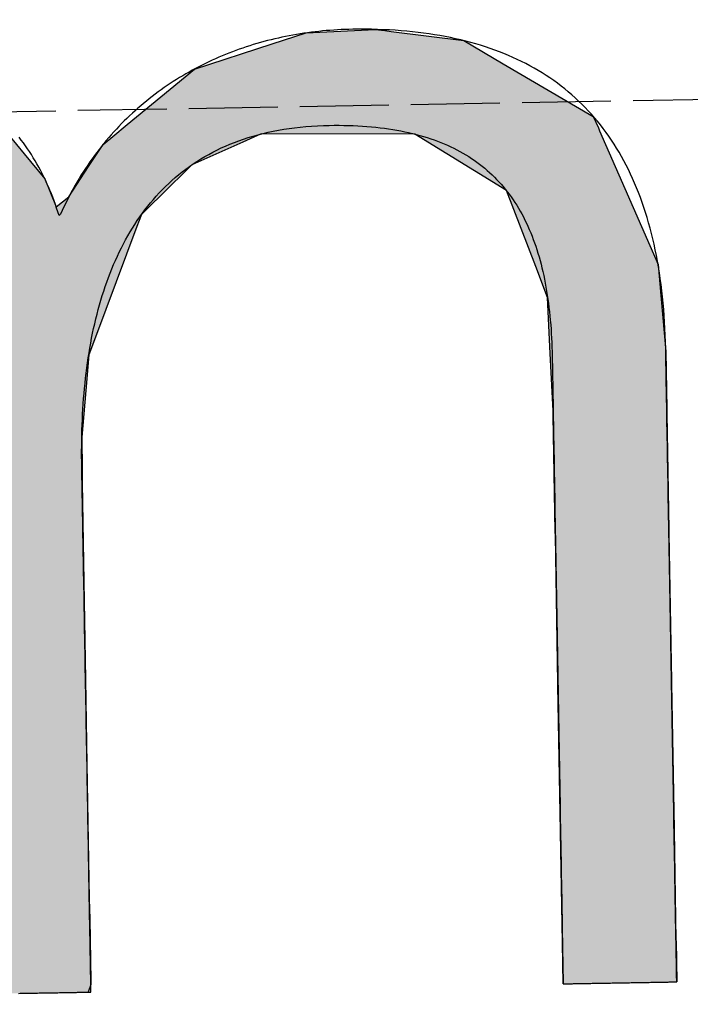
# Model space of a CAD drawing. Extents: x 562 to 7231, y 6017 to 11876.
# Tile 11 of 66: x 3190 to 3228, y 8110 to 8166. Entities that reach past the tile are written whole.
import ezdxf

# ---------------------------------------------------------------- set-up
doc = ezdxf.new("R2010")
doc.units = 0
doc.linetypes.add('GEN3', pattern=[6.25, 5, -1.25])
doc.layers.get('0').update_dxf_attribs({"linetype": 'CONTINUOUS'})
doc.layers.add('3', color=6, linetype='GEN3')
doc.layers.add('LOGO', color=7, linetype='CONTINUOUS')

# ---------------------------------------------------------------- blocks, each defined once
blk = doc.blocks.new('*U33')
at = {"layer": 'LOGO', "color": 30, "linetype": 'CONTINUOUS'}
for p, q in [((2.8125, 7.6944), (3.0151, 7.7517)), ((3.0151, 7.7517), (3.0415, 7.7592)), ((3.0415, 7.7592), (3.1575, 7.7517)), ((3.1575, 7.7517), (4.045, 7.6944)), ((7.2875, 7.667), (7.5662, 7.7517)), ((7.5662, 7.7517), (7.7901, 7.7592)), ((7.7901, 7.7592), (8.1269, 7.7705)), ((8.1269, 7.7705), (8.205, 7.7592)), ((8.205, 7.7592), (8.257, 7.7517)), ((8.257, 7.7517), (8.8448, 7.667)), ((2.0601, 7.4815), (2.8125, 7.6944)), ((4.045, 7.6944), (4.4971, 7.4815)), ((6.6525, 7.474), (7.2875, 7.667)), ((8.8448, 7.667), (9.1621, 7.474)), ((0.0009, 7.533), (0.181, 7.5547)), ((0.0009, 7.309), (0.0009, 7.533)), ((0.8447, 7.5547), (0.8452, 7.533)), ((0.8452, 7.533), (0.8501, 7.309)), ((1.8423, 7.3105), (2.0601, 7.4815)), ((4.4971, 7.4815), (4.8601, 7.3105)), ((6.0994, 7.0342), (6.6525, 7.474)), ((9.1621, 7.474), (9.8851, 7.0342)), ((0.0009, 7.2858), (0.0009, 7.309)), ((0.0009, 6.8026), (0.0009, 7.2858)), ((0.8501, 7.309), (0.8501, 7.2858)), ((0.8501, 7.2858), (0.8501, 6.8026)), ((1.4345, 6.9904), (1.8423, 7.3105)), ((4.8601, 7.3105), (5.1149, 6.9904)), ((5.9796, 6.9389), (6.0994, 7.0342)), ((9.8851, 7.0342), (9.9248, 6.9389)), ((1.3157, 6.8972), (1.4013, 6.9644)), ((1.4013, 6.9644), (1.4345, 6.9904)), ((2.8396, 6.9644), (2.5297, 6.8972)), ((3.9961, 6.8117), (3.5596, 6.9644)), ((5.1149, 6.9904), (5.1357, 6.9644)), ((5.1357, 6.9644), (5.2572, 6.8117)), ((1.2773, 6.8457), (1.3157, 6.8972)), ((2.5297, 6.8972), (2.2922, 6.8457)), ((5.7793, 6.6977), (5.9, 6.8756)), ((5.9, 6.8756), (5.9796, 6.9389)), ((7.0364, 6.8756), (6.6174, 6.6977)), ((7.1854, 6.9389), (7.0364, 6.8756)), ((8.4328, 6.9158), (7.1854, 6.9389)), ((9.1699, 6.4434), (8.4328, 6.9158)), ((9.9248, 6.9389), (9.9345, 6.9158)), ((9.9345, 6.9158), (10.1315, 6.4434)), ((0.0009, 6.712), (0.0009, 6.8026)), ((0.8501, 6.8026), (0.8501, 6.712)), ((1.046, 6.535), (1.2773, 6.8457)), ((2.2922, 6.8457), (1.7672, 6.535)), ((4.1882, 6.6038), (3.9961, 6.8117)), ((5.2572, 6.8117), (5.4227, 6.6038)), ((0.0009, 6.295), (0.0009, 6.712)), ((0.8501, 6.712), (0.8501, 6.295)), ((5.6143, 6.4542), (5.7793, 6.6977)), ((6.6174, 6.6977), (6.3622, 6.4542)), ((4.3988, 6.376), (4.1882, 6.6038)), ((5.4227, 6.6038), (5.5112, 6.376)), ((0.8997, 6.2913), (1.0255, 6.5075)), ((1.0255, 6.5075), (1.046, 6.535)), ((1.7497, 6.5075), (1.6124, 6.2913)), ((1.7672, 6.535), (1.7497, 6.5075)), ((5.5112, 6.376), (5.6143, 6.4542)), ((6.3622, 6.4542), (6.2802, 6.376)), ((9.3969, 5.8232), (9.1699, 6.4434)), ((10.1315, 6.4434), (10.3901, 5.8232)), ((4.4681, 6.301), (4.3988, 6.376)), ((6.2802, 6.376), (6.2016, 6.301)), ((0.0009, 6.2807), (0.0009, 6.295)), ((0.0009, 5.5026), (0.0009, 6.2807)), ((0.8501, 6.295), (0.8782, 6.2807)), ((0.8933, 6.2807), (0.8997, 6.2913)), ((1.6056, 6.2807), (1.1112, 5.5026)), ((1.6124, 6.2913), (1.6056, 6.2807)), ((4.5572, 6.2046), (4.4681, 6.301)), ((6.2016, 6.301), (6.1634, 6.2046)), ((4.7569, 5.3141), (4.5572, 6.2046)), ((6.1634, 6.2046), (5.8106, 5.3141)), ((9.4891, 5.5712), (9.3969, 5.8232)), ((10.3901, 5.8232), (10.408, 5.5712)), ((9.5028, 5.1158), (9.4891, 5.5712)), ((10.408, 5.5712), (10.4404, 5.1158)), ((0.0009, 5.3287), (0.0009, 5.5026)), ((1.1112, 5.5026), (1.0861, 5.3287)), ((0.0009, 4.2043), (0.0009, 5.3287)), ((1.0861, 5.3287), (0.9233, 4.2043)), ((4.758, 5.1719), (4.7569, 5.3141)), ((5.8106, 5.3141), (5.7542, 5.1719)), ((4.7594, 4.9763), (4.758, 5.1719)), ((5.7542, 5.1719), (5.7342, 4.9763)), ((9.5168, 4.6512), (9.5028, 5.1158)), ((10.4404, 5.1158), (10.4404, 4.6512)), ((4.7594, 4.5045), (4.7594, 4.9763)), ((5.7342, 4.9763), (5.686, 4.5045)), ((9.518, 4.6115), (9.5168, 4.6512)), ((10.4404, 4.6512), (10.4404, 4.6115)), ((9.518, 3.6694), (9.518, 4.6115)), ((10.4404, 4.6115), (10.4404, 3.6694)), ((4.7594, 4.2315), (4.7594, 4.5045)), ((5.686, 4.5045), (5.683, 4.2315)), ((0.0009, 3.7966), (0.0009, 4.2043)), ((0.9233, 4.2043), (0.9233, 3.7966)), ((4.7594, 4.1327), (4.7594, 4.2315)), ((5.683, 4.2315), (5.6818, 4.1327)), ((4.7594, 3.4908), (4.7594, 4.1327)), ((5.6818, 4.1327), (5.6818, 3.4908)), ((0.0009, 2.974), (0.0009, 3.7966)), ((0.9233, 3.7966), (0.9233, 2.974)), ((9.518, 3.638), (9.518, 3.6694)), ((9.518, 2.4418), (9.518, 3.638)), ((10.4404, 3.6694), (10.4404, 3.638)), ((10.4404, 3.638), (10.4404, 2.4418)), ((4.7594, 2.536), (4.7594, 3.4908)), ((5.6818, 3.4908), (5.6818, 2.536)), ((0.0009, 1.7518), (0.0009, 2.974)), ((0.9233, 2.974), (0.9233, 1.7518)), ((4.7594, 1.8497), (4.7594, 2.536)), ((5.6818, 2.536), (5.6818, 1.8497)), ((9.518, 2.4209), (9.518, 2.4418)), ((9.518, 1.2401), (9.518, 2.4209)), ((10.4404, 2.4418), (10.4404, 2.4209)), ((10.4404, 2.4209), (10.4404, 1.2401)), ((4.7594, 0.7557), (4.7594, 1.8497)), ((5.6818, 1.8497), (5.6818, 0.7557)), ((0.0009, 0.9776), (0.0009, 1.7518)), ((0.9233, 1.7518), (0.9233, 0.9776)), ((9.518, 1.2295), (9.518, 1.2401)), ((9.518, 0.3358), (9.518, 1.2295)), ((10.4404, 1.2401), (10.4404, 1.2295)), ((10.4404, 1.2295), (10.4404, 0.3358)), ((0.0009, 0.4495), (0.0009, 0.9776)), ((0.9233, 0.9776), (0.9233, 0.4495)), ((4.7594, 0.594), (4.7594, 0.7557)), ((5.6818, 0.7557), (5.6818, 0.594)), ((4.7594, 0.0885), (4.7594, 0.594)), ((5.6818, 0.594), (5.6818, 0.0885)), ((0.0009, 0.2507), (0.0009, 0.4495)), ((0.9233, 0.4495), (0.9233, 0.2507)), ((9.518, 0.3329), (9.518, 0.3358)), ((9.5181, -0.0004), (9.518, 0.3329)), ((10.4404, 0.3329), (10.4402, -0.0004)), ((10.4404, 0.3358), (10.4404, 0.3329)), ((0.0009, 0.0951), (0.0009, 0.2507)), ((0.9233, 0.2507), (0.9229, 0.0951)), ((0.0009, -0.0004), (0.0009, 0.0951)), ((0.9229, 0.0951), (0.9226, -0.0004)), ((4.8056, 0.06), (4.7594, 0.0885)), ((5.6818, 0.0885), (5.6818, 0.06)), ((4.9035, -0.0004), (4.8056, 0.06)), ((5.6818, 0.06), (5.659, -0.0004))]:
    blk.add_line(p, q, dxfattribs=at)
at = {"layer": 'LOGO', "color": 30, "linetype": 'CONTINUOUS', "extrusion": (0, 0, -1)}
for points in [[(-3.0151, 7.7517), (-4.045, 7.6944), (-2.8125, 7.6944)], [(-3.0415, 7.7592), (-3.1575, 7.7517), (-3.0151, 7.7517)], [(-3.0151, 7.7517), (-3.1575, 7.7517), (-4.045, 7.6944)], [(-7.5662, 7.7517), (-8.8448, 7.667), (-7.2875, 7.667)], [(-7.7901, 7.7592), (-8.257, 7.7517), (-7.5662, 7.7517)], [(-7.5662, 7.7517), (-8.257, 7.7517), (-8.8448, 7.667)], [(-8.1269, 7.7705), (-8.205, 7.7592), (-7.7901, 7.7592)], [(-7.7901, 7.7592), (-8.205, 7.7592), (-8.257, 7.7517)], [(-2.8125, 7.6944), (-4.4971, 7.4815), (-2.0601, 7.4815)], [(-2.8125, 7.6944), (-4.045, 7.6944), (-4.4971, 7.4815)], [(-7.2875, 7.667), (-9.1621, 7.474), (-6.6525, 7.474)], [(-7.2875, 7.667), (-8.8448, 7.667), (-9.1621, 7.474)], [(-0.181, 7.5547), (-0.8452, 7.533), (-0.0009, 7.533)], [(-0.0009, 7.533), (-0.8501, 7.309), (-0.0009, 7.309)], [(-0.0009, 7.533), (-0.8452, 7.533), (-0.8501, 7.309)], [(-0.181, 7.5547), (-0.8447, 7.5547), (-0.8452, 7.533)], [(-2.0601, 7.4815), (-4.8601, 7.3105), (-1.8423, 7.3105)], [(-2.0601, 7.4815), (-4.4971, 7.4815), (-4.8601, 7.3105)], [(-6.6525, 7.474), (-9.8851, 7.0342), (-6.0994, 7.0342)], [(-6.6525, 7.474), (-9.1621, 7.474), (-9.8851, 7.0342)], [(-0.0009, 7.309), (-0.8501, 7.2858), (-0.0009, 7.2858)], [(-0.0009, 7.309), (-0.8501, 7.309), (-0.8501, 7.2858)], [(-0.0009, 7.2858), (-0.8501, 6.8026), (-0.0009, 6.8026)], [(-0.0009, 7.2858), (-0.8501, 7.2858), (-0.8501, 6.8026)], [(-1.8423, 7.3105), (-5.1149, 6.9904), (-1.4345, 6.9904)], [(-1.8423, 7.3105), (-4.8601, 7.3105), (-5.1149, 6.9904)], [(-6.0994, 7.0342), (-9.9248, 6.9389), (-5.9796, 6.9389)], [(-6.0994, 7.0342), (-9.8851, 7.0342), (-9.9248, 6.9389)], [(-1.4013, 6.9644), (-2.5297, 6.8972), (-1.3157, 6.8972)], [(-1.4345, 6.9904), (-2.8396, 6.9644), (-1.4013, 6.9644)], [(-1.4013, 6.9644), (-2.8396, 6.9644), (-2.5297, 6.8972)], [(-1.4345, 6.9904), (-2.9599, 6.9904), (-2.8396, 6.9644)], [(-2.9599, 6.9904), (-5.1357, 6.9644), (-3.5596, 6.9644)], [(-2.9599, 6.9904), (-5.1149, 6.9904), (-5.1357, 6.9644)], [(-3.5596, 6.9644), (-5.2572, 6.8117), (-3.9961, 6.8117)], [(-3.5596, 6.9644), (-5.1357, 6.9644), (-5.2572, 6.8117)], [(-1.3157, 6.8972), (-2.2922, 6.8457), (-1.2773, 6.8457)], [(-1.3157, 6.8972), (-2.5297, 6.8972), (-2.2922, 6.8457)], [(-5.9, 6.8756), (-6.6174, 6.6977), (-5.7793, 6.6977)], [(-5.9796, 6.9389), (-7.0364, 6.8756), (-5.9, 6.8756)], [(-5.9, 6.8756), (-7.0364, 6.8756), (-6.6174, 6.6977)], [(-5.9796, 6.9389), (-7.1854, 6.9389), (-7.0364, 6.8756)], [(-7.1854, 6.9389), (-9.9345, 6.9158), (-8.4328, 6.9158)], [(-7.1854, 6.9389), (-9.9248, 6.9389), (-9.9345, 6.9158)], [(-8.4328, 6.9158), (-10.1315, 6.4434), (-9.1699, 6.4434)], [(-8.4328, 6.9158), (-9.9345, 6.9158), (-10.1315, 6.4434)], [(-0.0009, 6.8026), (-0.8501, 6.712), (-0.0009, 6.712)], [(-0.0009, 6.8026), (-0.8501, 6.8026), (-0.8501, 6.712)], [(-1.2773, 6.8457), (-1.7672, 6.535), (-1.046, 6.535)], [(-1.2773, 6.8457), (-2.2922, 6.8457), (-1.7672, 6.535)], [(-3.9961, 6.8117), (-5.4227, 6.6038), (-4.1882, 6.6038)], [(-3.9961, 6.8117), (-5.2572, 6.8117), (-5.4227, 6.6038)], [(-0.0009, 6.712), (-0.8501, 6.295), (-0.0009, 6.295)], [(-0.0009, 6.712), (-0.8501, 6.712), (-0.8501, 6.295)], [(-5.7793, 6.6977), (-6.3622, 6.4542), (-5.6143, 6.4542)], [(-5.7793, 6.6977), (-6.6174, 6.6977), (-6.3622, 6.4542)], [(-4.1882, 6.6038), (-5.5112, 6.376), (-4.3988, 6.376)], [(-4.1882, 6.6038), (-5.4227, 6.6038), (-5.5112, 6.376)], [(-1.0255, 6.5075), (-1.6124, 6.2913), (-0.8997, 6.2913)], [(-1.046, 6.535), (-1.7497, 6.5075), (-1.0255, 6.5075)], [(-1.0255, 6.5075), (-1.7497, 6.5075), (-1.6124, 6.2913)], [(-1.046, 6.535), (-1.7672, 6.535), (-1.7497, 6.5075)], [(-5.6143, 6.4542), (-6.2802, 6.376), (-5.5112, 6.376)], [(-5.6143, 6.4542), (-6.3622, 6.4542), (-6.2802, 6.376)], [(-9.1699, 6.4434), (-10.3901, 5.8232), (-9.3969, 5.8232)], [(-9.1699, 6.4434), (-10.1315, 6.4434), (-10.3901, 5.8232)], [(-4.3988, 6.376), (-6.2016, 6.301), (-4.4681, 6.301)], [(-4.3988, 6.376), (-6.2802, 6.376), (-6.2016, 6.301)], [(-0.0009, 6.295), (-0.8782, 6.2807), (-0.0009, 6.2807)], [(-0.0009, 6.295), (-0.8501, 6.295), (-0.8782, 6.2807)], [(-0.0009, 6.2807), (-1.1112, 5.5026), (-0.0009, 5.5026)], [(-0.0009, 6.2807), (-1.6056, 6.2807), (-1.1112, 5.5026)], [(-0.8997, 6.2913), (-1.6056, 6.2807), (-0.8933, 6.2807)], [(-0.8997, 6.2913), (-1.6124, 6.2913), (-1.6056, 6.2807)], [(-4.4681, 6.301), (-6.1634, 6.2046), (-4.5572, 6.2046)], [(-4.4681, 6.301), (-6.2016, 6.301), (-6.1634, 6.2046)], [(-4.5572, 6.2046), (-5.8106, 5.3141), (-4.7569, 5.3141)], [(-4.5572, 6.2046), (-6.1634, 6.2046), (-5.8106, 5.3141)], [(-9.3969, 5.8232), (-10.408, 5.5712), (-9.4891, 5.5712)], [(-9.3969, 5.8232), (-10.3901, 5.8232), (-10.408, 5.5712)], [(-9.4891, 5.5712), (-10.4404, 5.1158), (-9.5028, 5.1158)], [(-9.4891, 5.5712), (-10.408, 5.5712), (-10.4404, 5.1158)], [(-0.0009, 5.5026), (-1.0861, 5.3287), (-0.0009, 5.3287)], [(-0.0009, 5.5026), (-1.1112, 5.5026), (-1.0861, 5.3287)], [(-0.0009, 5.3287), (-0.9233, 4.2043), (-0.0009, 4.2043)], [(-0.0009, 5.3287), (-1.0861, 5.3287), (-0.9233, 4.2043)], [(-4.7569, 5.3141), (-5.7542, 5.1719), (-4.758, 5.1719)], [(-4.7569, 5.3141), (-5.8106, 5.3141), (-5.7542, 5.1719)], [(-4.758, 5.1719), (-5.7342, 4.9763), (-4.7594, 4.9763)], [(-4.758, 5.1719), (-5.7542, 5.1719), (-5.7342, 4.9763)], [(-9.5028, 5.1158), (-10.4404, 4.6512), (-9.5168, 4.6512)], [(-9.5028, 5.1158), (-10.4404, 5.1158), (-10.4404, 4.6512)], [(-4.7594, 4.9763), (-5.686, 4.5045), (-4.7594, 4.5045)], [(-4.7594, 4.9763), (-5.7342, 4.9763), (-5.686, 4.5045)], [(-9.5168, 4.6512), (-10.4404, 4.6115), (-9.518, 4.6115)], [(-9.5168, 4.6512), (-10.4404, 4.6512), (-10.4404, 4.6115)], [(-9.518, 4.6115), (-10.4404, 3.6694), (-9.518, 3.6694)], [(-9.518, 4.6115), (-10.4404, 4.6115), (-10.4404, 3.6694)], [(-4.7594, 4.5045), (-5.683, 4.2315), (-4.7594, 4.2315)], [(-4.7594, 4.5045), (-5.686, 4.5045), (-5.683, 4.2315)], [(-0.0009, 4.2043), (-0.9233, 3.7966), (-0.0009, 3.7966)], [(-0.0009, 4.2043), (-0.9233, 4.2043), (-0.9233, 3.7966)], [(-4.7594, 4.2315), (-5.6818, 4.1327), (-4.7594, 4.1327)], [(-4.7594, 4.2315), (-5.683, 4.2315), (-5.6818, 4.1327)], [(-4.7594, 4.1327), (-5.6818, 3.4908), (-4.7594, 3.4908)], [(-4.7594, 4.1327), (-5.6818, 4.1327), (-5.6818, 3.4908)], [(-0.0009, 3.7966), (-0.9233, 2.974), (-0.0009, 2.974)], [(-0.0009, 3.7966), (-0.9233, 3.7966), (-0.9233, 2.974)], [(-9.518, 3.6694), (-10.4404, 3.638), (-9.518, 3.638)], [(-9.518, 3.6694), (-10.4404, 3.6694), (-10.4404, 3.638)], [(-9.518, 3.638), (-10.4404, 2.4418), (-9.518, 2.4418)], [(-9.518, 3.638), (-10.4404, 3.638), (-10.4404, 2.4418)], [(-4.7594, 3.4908), (-5.6818, 2.536), (-4.7594, 2.536)], [(-4.7594, 3.4908), (-5.6818, 3.4908), (-5.6818, 2.536)], [(-0.0009, 2.974), (-0.9233, 1.7518), (-0.0009, 1.7518)], [(-0.0009, 2.974), (-0.9233, 2.974), (-0.9233, 1.7518)], [(-4.7594, 2.536), (-5.6818, 1.8497), (-4.7594, 1.8497)], [(-4.7594, 2.536), (-5.6818, 2.536), (-5.6818, 1.8497)], [(-9.518, 2.4418), (-10.4404, 2.4209), (-9.518, 2.4209)], [(-9.518, 2.4418), (-10.4404, 2.4418), (-10.4404, 2.4209)], [(-9.518, 2.4209), (-10.4404, 1.2401), (-9.518, 1.2401)], [(-9.518, 2.4209), (-10.4404, 2.4209), (-10.4404, 1.2401)], [(-4.7594, 1.8497), (-5.6818, 0.7557), (-4.7594, 0.7557)], [(-4.7594, 1.8497), (-5.6818, 1.8497), (-5.6818, 0.7557)], [(-0.0009, 1.7518), (-0.9233, 0.9776), (-0.0009, 0.9776)], [(-0.0009, 1.7518), (-0.9233, 1.7518), (-0.9233, 0.9776)], [(-9.518, 1.2401), (-10.4404, 1.2295), (-9.518, 1.2295)], [(-9.518, 1.2401), (-10.4404, 1.2401), (-10.4404, 1.2295)], [(-9.518, 1.2295), (-10.4404, 0.3358), (-9.518, 0.3358)], [(-9.518, 1.2295), (-10.4404, 1.2295), (-10.4404, 0.3358)], [(-0.0009, 0.9776), (-0.9233, 0.4495), (-0.0009, 0.4495)], [(-0.0009, 0.9776), (-0.9233, 0.9776), (-0.9233, 0.4495)], [(-4.7594, 0.7557), (-5.6818, 0.594), (-4.7594, 0.594)], [(-4.7594, 0.7557), (-5.6818, 0.7557), (-5.6818, 0.594)], [(-4.7594, 0.594), (-5.6818, 0.0885), (-4.7594, 0.0885)], [(-4.7594, 0.594), (-5.6818, 0.594), (-5.6818, 0.0885)], [(-0.0009, 0.4495), (-0.9233, 0.2507), (-0.0009, 0.2507)], [(-0.0009, 0.4495), (-0.9233, 0.4495), (-0.9233, 0.2507)], [(-9.518, 0.3358), (-10.4404, 0.3329), (-9.518, 0.3329)], [(-9.518, 0.3358), (-10.4404, 0.3358), (-10.4404, 0.3329)], [(-9.518, 0.3329), (-10.4402, -0.0004), (-9.5181, -0.0004)], [(-9.518, 0.3329), (-10.4404, 0.3329), (-10.4402, -0.0004)], [(-0.0009, 0.2507), (-0.9229, 0.0951), (-0.0009, 0.0951)], [(-0.0009, 0.2507), (-0.9233, 0.2507), (-0.9229, 0.0951)], [(-0.0009, 0.0951), (-0.9226, -0.0004), (-0.0009, -0.0004)], [(-0.0009, 0.0951), (-0.9229, 0.0951), (-0.9226, -0.0004)], [(-4.7594, 0.0885), (-5.6818, 0.06), (-4.8056, 0.06)], [(-4.7594, 0.0885), (-5.6818, 0.0885), (-5.6818, 0.06)], [(-4.8056, 0.06), (-5.659, -0.0004), (-4.9035, -0.0004)], [(-4.8056, 0.06), (-5.6818, 0.06), (-5.659, -0.0004)]]:
    blk.add_solid(points, dxfattribs=at)
blk = doc.blocks.new('KLAUS')
at = {"layer": 'LOGO'}
blk.add_polyline3d([(5.0927, -0.0004, 0), (5.1064, -0.0004, 0), (5.1203, -0.0004, 0), (5.1342, -0.0004, 0), (5.1482, -0.0004, 0), (5.1623, -0.0004, 0), (5.1764, -0.0004, 0), (5.1906, -0.0004, 0), (5.2047, -0.0004, 0), (5.2189, -0.0004, 0), (5.2331, -0.0004, 0), (5.2473, -0.0004, 0), (5.2615, -0.0004, 0), (5.2756, -0.0004, 0), (5.2897, -0.0004, 0), (5.3037, -0.0004, 0), (5.3177, -0.0004, 0), (5.3315, -0.0004, 0), (5.3453, -0.0004, 0), (5.359, -0.0004, 0), (5.3725, -0.0004, 0), (5.3859, -0.0004, 0), (5.3992, -0.0004, 0), (5.4123, -0.0004, 0), (5.4253, -0.0004, 0), (5.4381, -0.0004, 0), (5.4507, -0.0004, 0), (5.463, -0.0004, 0), (5.4752, -0.0004, 0), (5.4872, -0.0004, 0), (5.4989, -0.0004, 0), (5.5103, -0.0004, 0), (5.5216, -0.0004, 0), (5.5325, -0.0004, 0), (5.5431, -0.0004, 0), (5.5535, -0.0004, 0), (5.5635, -0.0004, 0), (5.5732, -0.0004, 0), (5.5826, -0.0004, 0), (5.5916, -0.0004, 0), (5.6003, -0.0004, 0), (5.6086, -0.0004, 0), (5.6166, -0.0004, 0), (5.6241, -0.0004, 0), (5.6312, -0.0004, 0), (5.6379, -0.0004, 0), (5.6442, -0.0004, 0), (5.6501, -0.0004, 0), (5.6555, -0.0004, 0), (5.6604, -0.0004, 0), (5.6648, -0.0004, 0), (5.6688, -0.0004, 0), (5.6723, -0.0004, 0), (5.6752, -0.0004, 0), (5.6776, -0.0004, 0), (5.6795, -0.0004, 0), (5.6809, -0.0004, 0), (5.6816, -0.0004, 0), (5.6818, -0.0004, 0), (5.6818, 0.0013, 0), (5.6818, 0.0057, 0), (5.6818, 0.0126, 0), (5.6818, 0.0221, 0), (5.6818, 0.034, 0), (5.6818, 0.0484, 0), (5.6818, 0.0651, 0), (5.6818, 0.0841, 0), (5.6818, 0.1053, 0), (5.6818, 0.1288, 0), (5.6818, 0.1544, 0), (5.6818, 0.1821, 0), (5.6818, 0.2118, 0), (5.6818, 0.2435, 0), (5.6818, 0.277, 0), (5.6818, 0.3125, 0), (5.6818, 0.3498, 0), (5.6818, 0.3888, 0), (5.6818, 0.4295, 0), (5.6818, 0.4718, 0), (5.6818, 0.5157, 0), (5.6818, 0.5612, 0), (5.6818, 0.6081, 0), (5.6818, 0.6565, 0), (5.6818, 0.7062, 0), (5.6818, 0.7572, 0), (5.6818, 0.8095, 0), (5.6818, 0.8629, 0), (5.6818, 0.9175, 0), (5.6818, 0.9732, 0), (5.6818, 1.0299, 0), (5.6818, 1.0876, 0), (5.6818, 1.1462, 0), (5.6818, 1.2057, 0), (5.6818, 1.266, 0), (5.6818, 1.327, 0), (5.6818, 1.3888, 0), (5.6818, 1.4512, 0), (5.6818, 1.5141, 0), (5.6818, 1.5776, 0), (5.6818, 1.6416, 0), (5.6818, 1.706, 0), (5.6818, 1.7708, 0), (5.6818, 1.8358, 0), (5.6818, 1.9011, 0), (5.6818, 1.9667, 0), (5.6818, 2.0323, 0), (5.6818, 2.0981, 0), (5.6818, 2.1639, 0), (5.6818, 2.2296, 0), (5.6818, 2.2953, 0), (5.6818, 2.3609, 0), (5.6818, 2.4263, 0), (5.6818, 2.4914, 0), (5.6818, 2.5562, 0), (5.6818, 2.6207, 0), (5.6818, 2.6847, 0), (5.6818, 2.7483, 0), (5.6818, 2.8114, 0), (5.6818, 2.8739, 0), (5.6818, 2.9357, 0), (5.6818, 2.9969, 0), (5.6818, 3.0574, 0), (5.6818, 3.117, 0), (5.6818, 3.1758, 0), (5.6818, 3.2336, 0), (5.6818, 3.2906, 0), (5.6818, 3.3464, 0), (5.6818, 3.4013, 0), (5.6818, 3.4549, 0), (5.6818, 3.5074, 0), (5.6818, 3.5587, 0), (5.6818, 3.6087, 0), (5.6818, 3.6573, 0), (5.6818, 3.7045, 0), (5.6818, 3.7502, 0), (5.6818, 3.7944, 0), (5.6818, 3.8371, 0), (5.6818, 3.8781, 0), (5.6818, 3.9174, 0), (5.6818, 3.955, 0), (5.6818, 3.9908, 0), (5.6818, 4.0248, 0), (5.6818, 4.0568, 0), (5.6818, 4.0869, 0), (5.6818, 4.115, 0), (5.6818, 4.141, 0), (5.6818, 4.1648, 0), (5.6818, 4.1865, 0), (5.6818, 4.206, 0), (5.6818, 4.2231, 0), (5.6818, 4.2379, 0), (5.6818, 4.2503, 0), (5.6818, 4.2603, 0), (5.6818, 4.2677, 0), (5.6818, 4.2725, 0), (5.6818, 4.2748, 0), (5.6819, 4.3037, 0), (5.6822, 4.3469, 0), (5.6829, 4.3901, 0), (5.6838, 4.4331, 0), (5.685, 4.4761, 0), (5.6866, 4.5189, 0), (5.6884, 4.5617, 0), (5.6906, 4.6044, 0), (5.6931, 4.6469, 0), (5.6959, 4.6893, 0), (5.699, 4.7316, 0), (5.7025, 4.7737, 0), (5.7063, 4.8157, 0), (5.7105, 4.8576, 0), (5.715, 4.8993, 0), (5.7199, 4.9408, 0), (5.7251, 4.9821, 0), (5.7307, 5.0232, 0), (5.7366, 5.0641, 0), (5.7429, 5.1049, 0), (5.7496, 5.1454, 0), (5.7567, 5.1857, 0), (5.7641, 5.2258, 0), (5.772, 5.2656, 0), (5.7802, 5.3052, 0), (5.7888, 5.3445, 0), (5.7978, 5.3836, 0), (5.8073, 5.4224, 0), (5.8171, 5.461, 0), (5.8274, 5.4992, 0), (5.838, 5.5372, 0), (5.8491, 5.5748, 0), (5.8607, 5.6122, 0), (5.8726, 5.6492, 0), (5.885, 5.6859, 0), (5.8979, 5.7223, 0), (5.9111, 5.7584, 0), (5.9249, 5.7941, 0), (5.9391, 5.8294, 0), (5.9537, 5.8644, 0), (5.9688, 5.899, 0), (5.9844, 5.9332, 0), (6.0004, 5.967, 0), (6.017, 6.0005, 0), (6.034, 6.0335, 0), (6.0515, 6.0662, 0), (6.0694, 6.0983, 0), (6.0879, 6.1301, 0), (6.1069, 6.1615, 0), (6.1264, 6.1924, 0), (6.1464, 6.2228, 0), (6.1669, 6.2528, 0), (6.1879, 6.2824, 0), (6.2094, 6.3114, 0), (6.2315, 6.34, 0), (6.2541, 6.368, 0), (6.2772, 6.3956, 0), (6.3009, 6.4227, 0), (6.3251, 6.4492, 0), (6.3499, 6.4753, 0), (6.3752, 6.5008, 0), (6.4011, 6.5257, 0), (6.4275, 6.5501, 0), (6.4545, 6.574, 0), (6.4821, 6.5973, 0), (6.5102, 6.62, 0), (6.5389, 6.6422, 0), (6.5682, 6.6637, 0), (6.5981, 6.6847, 0), (6.6286, 6.7051, 0), (6.6597, 6.7248, 0), (6.6914, 6.7439, 0), (6.7237, 6.7625, 0), (6.7566, 6.7803, 0), (6.7901, 6.7976, 0), (6.8242, 6.8141, 0), (6.859, 6.8301, 0), (6.8944, 6.8453, 0), (6.9304, 6.8599, 0), (6.9671, 6.8738, 0), (7.0044, 6.887, 0), (7.0423, 6.8995, 0), (7.0809, 6.9113, 0), (7.1202, 6.9224, 0), (7.1601, 6.9328, 0), (7.2007, 6.9424, 0), (7.2419, 6.9513, 0), (7.2839, 6.9595, 0), (7.3264, 6.9669, 0), (7.3697, 6.9735, 0), (7.4137, 6.9794, 0), (7.4584, 6.9845, 0), (7.5037, 6.9888, 0), (7.5498, 6.9923, 0), (7.5965, 6.995, 0), (7.644, 6.9969, 0), (7.6921, 6.998, 0), (7.7394, 6.9983, 0), (7.7796, 6.998, 0), (7.8192, 6.9973, 0), (7.8583, 6.9961, 0), (7.8969, 6.9946, 0), (7.935, 6.9926, 0), (7.9726, 6.9901, 0), (8.0096, 6.9873, 0), (8.0461, 6.9841, 0), (8.0821, 6.9804, 0), (8.1175, 6.9763, 0), (8.1525, 6.9718, 0), (8.187, 6.9669, 0), (8.2209, 6.9615, 0), (8.2544, 6.9558, 0), (8.2873, 6.9496, 0), (8.3198, 6.943, 0), (8.3517, 6.936, 0), (8.3832, 6.9286, 0), (8.4141, 6.9207, 0), (8.4446, 6.9125, 0), (8.4746, 6.9038, 0), (8.5041, 6.8948, 0), (8.5331, 6.8853, 0), (8.5617, 6.8754, 0), (8.5897, 6.8651, 0), (8.6173, 6.8544, 0), (8.6444, 6.8433, 0), (8.6711, 6.8318, 0), (8.6973, 6.8198, 0), (8.723, 6.8075, 0), (8.7483, 6.7948, 0), (8.7731, 6.7816, 0), (8.7974, 6.7681, 0), (8.8213, 6.7541, 0), (8.8447, 6.7398, 0), (8.8677, 6.725, 0), (8.8903, 6.7099, 0), (8.9123, 6.6943, 0), (8.934, 6.6783, 0), (8.9552, 6.662, 0), (8.976, 6.6452, 0), (8.9963, 6.6281, 0), (9.0162, 6.6105, 0), (9.0357, 6.5926, 0), (9.0548, 6.5742, 0), (9.0734, 6.5555, 0), (9.0916, 6.5364, 0), (9.1094, 6.5168, 0), (9.1268, 6.4969, 0), (9.1437, 6.4766, 0), (9.1603, 6.4559, 0), (9.1764, 6.4348, 0), (9.1921, 6.4133, 0), (9.2074, 6.3914, 0), (9.2224, 6.3692, 0), (9.2369, 6.3465, 0), (9.251, 6.3235, 0), (9.2647, 6.3, 0), (9.2781, 6.2762, 0), (9.291, 6.252, 0), (9.3035, 6.2274, 0), (9.3157, 6.2025, 0), (9.3275, 6.1771, 0), (9.3389, 6.1514, 0), (9.3499, 6.1253, 0), (9.3606, 6.0987, 0), (9.3709, 6.0719, 0), (9.3808, 6.0446, 0), (9.3903, 6.0169, 0), (9.3995, 5.9889, 0), (9.4083, 5.9605, 0), (9.4167, 5.9317, 0), (9.4248, 5.9026, 0), (9.4326, 5.8731, 0), (9.4399, 5.8431, 0), (9.447, 5.8129, 0), (9.4536, 5.7822, 0), (9.46, 5.7511, 0), (9.466, 5.7198, 0), (9.4716, 5.688, 0), (9.4769, 5.6558, 0), (9.4819, 5.6233, 0), (9.4866, 5.5904, 0), (9.4909, 5.5571, 0), (9.4949, 5.5235, 0), (9.4985, 5.4895, 0), (9.5019, 5.4551, 0), (9.5049, 5.4204, 0), (9.5076, 5.3853, 0), (9.5099, 5.3498, 0), (9.512, 5.314, 0), (9.5138, 5.2778, 0), (9.5152, 5.2412, 0), (9.5163, 5.2043, 0), (9.5172, 5.167, 0), (9.5177, 5.1293, 0), (9.5179, 5.0913, 0), (9.518, 5.0796, 0), (9.518, 5.0757, 0), (9.518, 5.0688, 0), (9.518, 5.0588, 0), (9.518, 5.0459, 0), (9.518, 5.0301, 0), (9.518, 5.0114, 0), (9.518, 4.99, 0), (9.518, 4.9658, 0), (9.518, 4.9391, 0), (9.518, 4.9097, 0), (9.518, 4.8779, 0), (9.518, 4.8436, 0), (9.518, 4.807, 0), (9.518, 4.768, 0), (9.518, 4.7268, 0), (9.518, 4.6835, 0), (9.518, 4.638, 0), (9.518, 4.5905, 0), (9.518, 4.541, 0), (9.518, 4.4896, 0), (9.518, 4.4363, 0), (9.518, 4.3813, 0), (9.518, 4.3246, 0), (9.518, 4.2662, 0), (9.518, 4.2062, 0), (9.518, 4.1447, 0), (9.518, 4.0818, 0), (9.518, 4.0175, 0), (9.518, 3.9518, 0), (9.518, 3.8849, 0), (9.518, 3.8169, 0), (9.518, 3.7477, 0), (9.518, 3.6774, 0), (9.518, 3.6062, 0), (9.518, 3.534, 0), (9.518, 3.461, 0), (9.518, 3.3872, 0), (9.518, 3.3127, 0), (9.518, 3.2374, 0), (9.518, 3.1617, 0), (9.518, 3.0853, 0), (9.518, 3.0086, 0), (9.518, 2.9314, 0), (9.518, 2.8539, 0), (9.518, 2.7761, 0), (9.518, 2.6981, 0), (9.518, 2.62, 0), (9.518, 2.5418, 0), (9.518, 2.4637, 0), (9.518, 2.3855, 0), (9.518, 2.3076, 0), (9.518, 2.2298, 0), (9.518, 2.1523, 0), (9.518, 2.0751, 0), (9.518, 1.9983, 0), (9.518, 1.9219, 0), (9.518, 1.8461, 0), (9.518, 1.7709, 0), (9.518, 1.6963, 0), (9.518, 1.6225, 0), (9.518, 1.5494, 0), (9.518, 1.4772, 0), (9.518, 1.4059, 0), (9.518, 1.3356, 0), (9.518, 1.2664, 0), (9.518, 1.1982, 0), (9.518, 1.1313, 0), (9.518, 1.0656, 0), (9.518, 1.0012, 0), (9.518, 0.9382, 0), (9.518, 0.8766, 0), (9.518, 0.8166, 0), (9.518, 0.7581, 0), (9.518, 0.7013, 0), (9.518, 0.6462, 0), (9.518, 0.5929, 0), (9.518, 0.5414, 0), (9.518, 0.4918, 0), (9.518, 0.4442, 0), (9.518, 0.3986, 0), (9.518, 0.3551, 0), (9.518, 0.3138, 0), (9.518, 0.2748, 0), (9.518, 0.238, 0), (9.518, 0.2036, 0), (9.518, 0.1717, 0), (9.518, 0.1422, 0), (9.518, 0.1153, 0), (9.518, 0.0911, 0), (9.518, 0.0695, 0), (9.518, 0.0507, 0), (9.518, 0.0348, 0), (9.518, 0.0217, 0), (9.518, 0.0116, 0), (9.518, 0.0045, 0), (9.518, 0.0005, 0), (9.518, -0.0004, 0), (9.5184, -0.0004, 0), (9.5194, -0.0004, 0), (9.5209, -0.0004, 0), (9.523, -0.0004, 0), (9.5257, -0.0004, 0), (9.5288, -0.0004, 0), (9.5325, -0.0004, 0), (9.5366, -0.0004, 0), (9.5412, -0.0004, 0), (9.5464, -0.0004, 0), (9.5519, -0.0004, 0), (9.5579, -0.0004, 0), (9.5644, -0.0004, 0), (9.5712, -0.0004, 0), (9.5785, -0.0004, 0), (9.5862, -0.0004, 0), (9.5943, -0.0004, 0), (9.6028, -0.0004, 0), (9.6116, -0.0004, 0), (9.6207, -0.0004, 0), (9.6302, -0.0004, 0), (9.6401, -0.0004, 0), (9.6502, -0.0004, 0), (9.6607, -0.0004, 0), (9.6714, -0.0004, 0), (9.6825, -0.0004, 0), (9.6938, -0.0004, 0), (9.7053, -0.0004, 0), (9.7171, -0.0004, 0), (9.7292, -0.0004, 0), (9.7414, -0.0004, 0), (9.7539, -0.0004, 0), (9.7666, -0.0004, 0), (9.7794, -0.0004, 0), (9.7924, -0.0004, 0), (9.8056, -0.0004, 0), (9.819, -0.0004, 0), (9.8324, -0.0004, 0), (9.846, -0.0004, 0), (9.8597, -0.0004, 0), (9.8735, -0.0004, 0), (9.8874, -0.0004, 0), (9.9014, -0.0004, 0), (9.9155, -0.0004, 0), (9.9296, -0.0004, 0), (9.9437, -0.0004, 0), (9.9579, -0.0004, 0), (9.9721, -0.0004, 0), (9.9863, -0.0004, 0), (10.0005, -0.0004, 0), (10.0146, -0.0004, 0), (10.0288, -0.0004, 0), (10.0429, -0.0004, 0), (10.0569, -0.0004, 0), (10.0709, -0.0004, 0), (10.0848, -0.0004, 0), (10.0986, -0.0004, 0), (10.1123, -0.0004, 0), (10.1259, -0.0004, 0), (10.1394, -0.0004, 0), (10.1527, -0.0004, 0), (10.1659, -0.0004, 0), (10.1789, -0.0004, 0), (10.1918, -0.0004, 0), (10.2044, -0.0004, 0), (10.2169, -0.0004, 0), (10.2292, -0.0004, 0), (10.2412, -0.0004, 0), (10.253, -0.0004, 0), (10.2646, -0.0004, 0), (10.2759, -0.0004, 0), (10.2869, -0.0004, 0), (10.2976, -0.0004, 0), (10.3081, -0.0004, 0), (10.3183, -0.0004, 0), (10.3281, -0.0004, 0), (10.3376, -0.0004, 0), (10.3468, -0.0004, 0), (10.3556, -0.0004, 0), (10.364, -0.0004, 0), (10.3721, -0.0004, 0), (10.3798, -0.0004, 0), (10.3871, -0.0004, 0), (10.394, -0.0004, 0), (10.4004, -0.0004, 0), (10.4064, -0.0004, 0), (10.412, -0.0004, 0), (10.4171, -0.0004, 0), (10.4217, -0.0004, 0), (10.4259, -0.0004, 0), (10.4295, -0.0004, 0), (10.4327, -0.0004, 0), (10.4353, -0.0004, 0), (10.4374, -0.0004, 0), (10.4389, -0.0004, 0), (10.4399, -0.0004, 0), (10.4404, -0.0004, 0), (10.4404, 0.0005, 0), (10.4404, 0.0045, 0), (10.4404, 0.0117, 0), (10.4404, 0.0219, 0), (10.4404, 0.0351, 0), (10.4404, 0.0512, 0), (10.4404, 0.0701, 0), (10.4404, 0.0919, 0), (10.4404, 0.1163, 0), (10.4404, 0.1435, 0), (10.4404, 0.1732, 0), (10.4404, 0.2054, 0), (10.4404, 0.2401, 0), (10.4404, 0.2772, 0), (10.4404, 0.3166, 0), (10.4404, 0.3582, 0), (10.4404, 0.402, 0), (10.4404, 0.448, 0), (10.4404, 0.496, 0), (10.4404, 0.546, 0), (10.4404, 0.598, 0), (10.4404, 0.6518, 0), (10.4404, 0.7074, 0), (10.4404, 0.7647, 0), (10.4404, 0.8236, 0), (10.4404, 0.8842, 0), (10.4404, 0.9463, 0), (10.4404, 1.0098, 0), (10.4404, 1.0748, 0), (10.4404, 1.141, 0), (10.4404, 1.2086, 0), (10.4404, 1.2773, 0), (10.4404, 1.3471, 0), (10.4404, 1.418, 0), (10.4404, 1.4899, 0), (10.4404, 1.5627, 0), (10.4404, 1.6364, 0), (10.4404, 1.7109, 0), (10.4404, 1.7861, 0), (10.4404, 1.862, 0), (10.4404, 1.9385, 0), (10.4404, 2.0155, 0), (10.4404, 2.0929, 0), (10.4404, 2.1708, 0), (10.4404, 2.249, 0), (10.4404, 2.3274, 0), (10.4404, 2.4061, 0), (10.4404, 2.4849, 0), (10.4404, 2.5637, 0), (10.4404, 2.6426, 0), (10.4404, 2.7214, 0), (10.4404, 2.8, 0), (10.4404, 2.8784, 0), (10.4404, 2.9566, 0), (10.4404, 3.0345, 0), (10.4404, 3.1119, 0), (10.4404, 3.1889, 0), (10.4404, 3.2653, 0), (10.4404, 3.3412, 0), (10.4404, 3.4163, 0), (10.4404, 3.4908, 0), (10.4404, 3.5644, 0), (10.4404, 3.6372, 0), (10.4404, 3.7091, 0), (10.4404, 3.7799, 0), (10.4404, 3.8497, 0), (10.4404, 3.9184, 0), (10.4404, 3.9859, 0), (10.4404, 4.0521, 0), (10.4404, 4.1169, 0), (10.4404, 4.1804, 0), (10.4404, 4.2424, 0), (10.4404, 4.3029, 0), (10.4404, 4.3618, 0), (10.4404, 4.419, 0), (10.4404, 4.4745, 0), (10.4404, 4.5282, 0), (10.4404, 4.5801, 0), (10.4404, 4.63, 0), (10.4404, 4.6779, 0), (10.4404, 4.7238, 0), (10.4404, 4.7675, 0), (10.4404, 4.8091, 0), (10.4404, 4.8484, 0), (10.4404, 4.8853, 0), (10.4404, 4.9199, 0), (10.4404, 4.952, 0), (10.4404, 4.9816, 0), (10.4404, 5.0086, 0), (10.4404, 5.0329, 0), (10.4404, 5.0545, 0), (10.4404, 5.0734, 0), (10.4404, 5.0893, 0), (10.4404, 5.1024, 0), (10.4404, 5.1124, 0), (10.4404, 5.1194, 0), (10.4404, 5.1233, 0), (10.4404, 5.1398, 0), (10.4399, 5.1944, 0), (10.439, 5.2483, 0), (10.4375, 5.3016, 0), (10.4355, 5.3544, 0), (10.4329, 5.4066, 0), (10.4298, 5.4582, 0), (10.4262, 5.5092, 0), (10.422, 5.5597, 0), (10.4173, 5.6096, 0), (10.4121, 5.6589, 0), (10.4063, 5.7076, 0), (10.4, 5.7557, 0), (10.3932, 5.8033, 0), (10.3858, 5.8503, 0), (10.3779, 5.8967, 0), (10.3695, 5.9425, 0), (10.3605, 5.9878, 0), (10.351, 6.0324, 0), (10.341, 6.0765, 0), (10.3304, 6.1201, 0), (10.3194, 6.163, 0), (10.3077, 6.2054, 0), (10.2956, 6.2472, 0), (10.2829, 6.2884, 0), (10.2697, 6.3291, 0), (10.256, 6.3692, 0), (10.2417, 6.4087, 0), (10.2269, 6.4476, 0), (10.2116, 6.486, 0), (10.1958, 6.5238, 0), (10.1794, 6.561, 0), (10.1625, 6.5977, 0), (10.1451, 6.6338, 0), (10.1271, 6.6693, 0), (10.1086, 6.7042, 0), (10.0896, 6.7386, 0), (10.0701, 6.7724, 0), (10.05, 6.8056, 0), (10.0294, 6.8383, 0), (10.0083, 6.8704, 0), (9.9867, 6.902, 0), (9.9645, 6.9329, 0), (9.9419, 6.9633, 0), (9.9186, 6.9932, 0), (9.8949, 7.0224, 0), (9.8706, 7.0511, 0), (9.8459, 7.0793, 0), (9.8206, 7.1069, 0), (9.7948, 7.1339, 0), (9.7684, 7.1603, 0), (9.7415, 7.1862, 0), (9.7142, 7.2115, 0), (9.6862, 7.2363, 0), (9.6578, 7.2605, 0), (9.6289, 7.2841, 0), (9.5994, 7.3072, 0), (9.5694, 7.3297, 0), (9.5389, 7.3517, 0), (9.5078, 7.3731, 0), (9.4763, 7.3939, 0), (9.4442, 7.4142, 0), (9.4116, 7.4339, 0), (9.3785, 7.453, 0), (9.3449, 7.4716, 0), (9.3108, 7.4897, 0), (9.2761, 7.5072, 0), (9.2409, 7.5241, 0), (9.2052, 7.5404, 0), (9.169, 7.5563, 0), (9.1323, 7.5715, 0), (9.095, 7.5862, 0), (9.0573, 7.6003, 0), (9.019, 7.6139, 0), (8.9802, 7.627, 0), (8.9409, 7.6394, 0), (8.9011, 7.6514, 0), (8.8607, 7.6627, 0), (8.8199, 7.6735, 0), (8.7785, 7.6838, 0), (8.7366, 7.6935, 0), (8.6942, 7.7027, 0), (8.6513, 7.7113, 0), (8.6079, 7.7193, 0), (8.564, 7.7268, 0), (8.5195, 7.7338, 0), (8.4746, 7.7402, 0), (8.4291, 7.7461, 0), (8.3831, 7.7514, 0), (8.3366, 7.7561, 0), (8.2896, 7.7603, 0), (8.2421, 7.764, 0), (8.1941, 7.7671, 0), (8.1456, 7.7697, 0), (8.0965, 7.7717, 0), (8.047, 7.7732, 0), (7.9969, 7.7741, 0), (7.9463, 7.7744, 0), (7.9119, 7.7744, 0), (7.8813, 7.774, 0), (7.8507, 7.7732, 0), (7.8201, 7.7722, 0), (7.7897, 7.7709, 0), (7.7592, 7.7693, 0), (7.7288, 7.7674, 0), (7.6984, 7.7651, 0), (7.6681, 7.7626, 0), (7.6379, 7.7597, 0), (7.6077, 7.7566, 0), (7.5775, 7.7531, 0), (7.5475, 7.7493, 0), (7.5174, 7.7453, 0), (7.4875, 7.7409, 0), (7.4576, 7.7362, 0), (7.4278, 7.7312, 0), (7.3981, 7.7259, 0), (7.3685, 7.7203, 0), (7.3389, 7.7143, 0), (7.3094, 7.7081, 0), (7.28, 7.7015, 0), (7.2508, 7.6947, 0), (7.2215, 7.6875, 0), (7.1925, 7.68, 0), (7.1635, 7.6723, 0), (7.1346, 7.6642, 0), (7.1058, 7.6558, 0), (7.0771, 7.647, 0), (7.0485, 7.638, 0), (7.0201, 7.6287, 0), (6.9917, 7.619, 0), (6.9635, 7.6091, 0), (6.9355, 7.5988, 0), (6.9075, 7.5882, 0), (6.8797, 7.5773, 0), (6.852, 7.5661, 0), (6.8244, 7.5546, 0), (6.797, 7.5428, 0), (6.7697, 7.5306, 0), (6.7426, 7.5182, 0), (6.7156, 7.5054, 0), (6.6887, 7.4923, 0), (6.662, 7.4789, 0), (6.6355, 7.4652, 0), (6.6092, 7.4512, 0), (6.583, 7.4369, 0), (6.5569, 7.4222, 0), (6.531, 7.4073, 0), (6.5053, 7.392, 0), (6.4798, 7.3764, 0), (6.4545, 7.3605, 0), (6.4293, 7.3442, 0), (6.4043, 7.3277, 0), (6.3795, 7.3109, 0), (6.3549, 7.2937, 0), (6.3305, 7.2762, 0), (6.3063, 7.2584, 0), (6.2822, 7.2403, 0), (6.2584, 7.2219, 0), (6.2348, 7.2031, 0), (6.2114, 7.184, 0), (6.1882, 7.1647, 0), (6.1652, 7.145, 0), (6.1424, 7.125, 0), (6.1198, 7.1046, 0), (6.0975, 7.084, 0), (6.0754, 7.063, 0), (6.0535, 7.0417, 0), (6.0318, 7.0201, 0), (6.0104, 6.9982, 0), (5.9892, 6.9759, 0), (5.9683, 6.9534, 0), (5.9476, 6.9305, 0), (5.9271, 6.9073, 0), (5.9069, 6.8838, 0), (5.8869, 6.8599, 0), (5.8672, 6.8358, 0), (5.8478, 6.8113, 0), (5.8286, 6.7865, 0), (5.8096, 6.7614, 0), (5.791, 6.736, 0), (5.7726, 6.7102, 0), (5.7544, 6.6841, 0), (5.7366, 6.6577, 0), (5.719, 6.631, 0), (5.7017, 6.604, 0), (5.6847, 6.5766, 0), (5.668, 6.5489, 0), (5.6515, 6.5209, 0), (5.6354, 6.4926, 0), (5.6195, 6.4639, 0), (5.604, 6.4349, 0), (5.5887, 6.4057, 0), (5.5738, 6.376, 0), (5.5591, 6.3461, 0), (5.5448, 6.3158, 0), (5.5325, 6.3057, 0), (5.5237, 6.336, 0), (5.5144, 6.3661, 0), (5.5047, 6.3958, 0), (5.4947, 6.4252, 0), (5.4843, 6.4543, 0), (5.4736, 6.4831, 0), (5.4624, 6.5115, 0), (5.4509, 6.5396, 0), (5.439, 6.5674, 0), (5.4268, 6.5949, 0), (5.4143, 6.622, 0), (5.4013, 6.6489, 0), (5.3881, 6.6754, 0), (5.3744, 6.7015, 0), (5.3605, 6.7274, 0), (5.3462, 6.753, 0), (5.3316, 6.7782, 0), (5.3166, 6.8031, 0), (5.3013, 6.8277, 0), (5.2857, 6.8519, 0), (5.2698, 6.8759, 0), (5.2535, 6.8995, 0), (5.237, 6.9228, 0), (5.2201, 6.9458, 0)], dxfattribs=at)
at = {"layer": 'LOGO', "color": 30, "linetype": 'CONTINUOUS'}
blk.add_blockref('*U33', (0, 0), dxfattribs=at)

msp = doc.modelspace()

# ---------------------------------------------------------------- linework, layer by layer
at = {"layer": '3'}
msp.add_line((1175.278, 8125.309), (6230.443, 8213.547), dxfattribs=at)

# ---------------------------------------------------------------- block references
at = {"xscale": 6.929133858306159, "yscale": 6.929133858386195, "zscale": 6.929133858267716, "rotation": 0.9999999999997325}
msp.add_blockref('KLAUS', (3155.092, 8110.273), dxfattribs=at)

doc.saveas('drawing.dxf')
